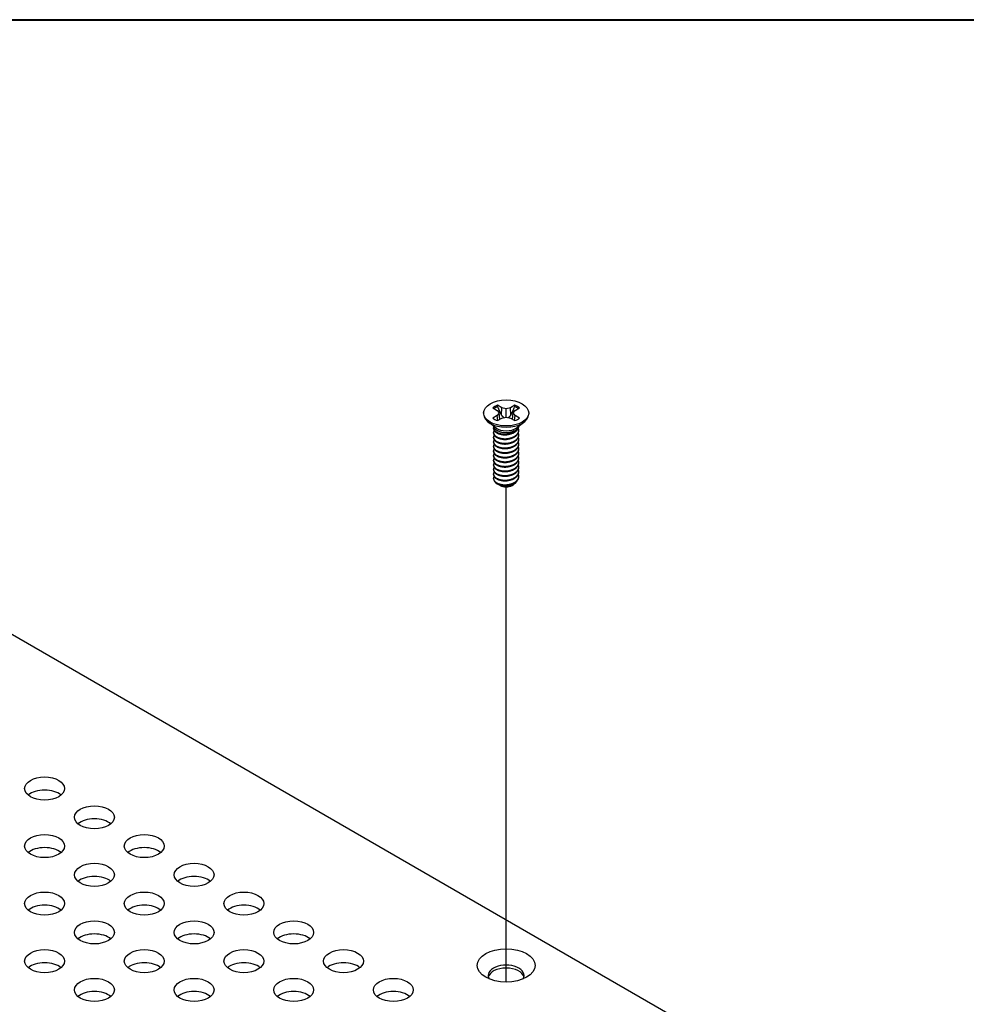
# Model space of a CAD drawing. Header units: millimetres. Extents: x 64 to 1798, y 64 to 1382.
# Tile 75 of 76: x 1536 to 1622, y 1286 to 1375. Entities that reach past the tile are written whole.
import ezdxf

# ---------------------------------------------------------------- set-up
doc = ezdxf.new("R2010")
doc.units = ezdxf.units.MM
doc.header["$LTSCALE"] = 6.666667
for name, color, linetype, lineweight in [('Border (ANSI)', 7, 'Continuous', 40), ('Tweak Trail (ANSI)', 7, 'Continuous', 25), ('Visible (ANSI)', 7, 'Continuous', 25)]:
    doc.layers.add(name, color=color, linetype=linetype, lineweight=lineweight)

# ---------------------------------------------------------------- blocks, each defined once
blk = doc.blocks.new('Borders Default Border')
at = {"layer": 'Border (ANSI)', "flags": 128}
blk.add_lwpolyline([(9.652, 9.652), (9.652, 206.248), (269.748, 206.248), (269.748, 9.652), (9.652, 9.652)], dxfattribs=at)

msp = doc.modelspace()

# ---------------------------------------------------------------- linework, layer by layer
at = {"layer": 'Tweak Trail (ANSI)'}
msp.add_line((1580.1514, 1288.2761), (1580.1514, 1332.8926), dxfattribs=at)
at = {"layer": 'Visible (ANSI)'}
for p, q in [((1578.9549, 1340.0085), (1579.3508, 1339.7799)), ((1579.3508, 1339.7799), (1579.5148, 1339.5513)), ((1579.757, 1340.0144), (1579.3611, 1340.243)), ((1579.7195, 1339.3649), (1579.757, 1340.0144)), ((1580.1528, 1339.9197), (1579.757, 1340.0144)), ((1580.5487, 1340.0144), (1580.1528, 1339.9197)), ((1580.1528, 1339.183), (1580.1528, 1339.9197)), ((1580.9446, 1340.243), (1580.5487, 1340.0144)), ((1580.5862, 1339.3649), (1580.5487, 1340.0144)), ((1580.7909, 1339.5513), (1580.9549, 1339.7799)), ((1580.9549, 1339.7799), (1581.3508, 1340.0085)), ((1578.1208, 1339.5513), (1578.1208, 1339.4368)), ((1579.3508, 1339.3228), (1578.9549, 1339.0942)), ((1579.5148, 1339.5513), (1579.3508, 1339.3228)), ((1579.39, 1338.8764), (1579.3508, 1339.3228)), ((1579.3611, 1338.8597), (1579.757, 1339.0883)), ((1579.5803, 1338.9863), (1579.5148, 1339.5513)), ((1579.757, 1339.0883), (1580.1528, 1339.183)), ((1580.1528, 1339.183), (1580.5487, 1339.0883)), ((1580.5487, 1339.0883), (1580.9446, 1338.8597)), ((1580.7254, 1338.9863), (1580.7909, 1339.5513)), ((1580.9549, 1339.3228), (1580.7909, 1339.5513)), ((1580.9157, 1338.8764), (1580.9549, 1339.3228)), ((1581.3508, 1339.0942), (1580.9549, 1339.3228)), ((1582.1848, 1339.5513), (1582.1848, 1339.4368)), ((1579.2553, 1338.1932), (1578.55, 1338.7157)), ((1579.0149, 1338.1521), (1579.0149, 1338.2039)), ((1579.4511, 1337.9158), (1579.3482, 1337.9752)), ((1580.9124, 1337.9492), (1580.9575, 1337.9752)), ((1581.0504, 1338.1932), (1581.7556, 1338.7157)), ((1581.2908, 1338.3595), (1581.2908, 1338.3713)), ((1581.2908, 1337.9447), (1581.2908, 1337.9965)), ((1579.0149, 1337.7373), (1579.0149, 1337.7891)), ((1579.0149, 1337.3225), (1579.0149, 1337.3744)), ((1579.0149, 1336.9077), (1579.0149, 1336.9596)), ((1581.2908, 1337.5299), (1581.2908, 1337.5818)), ((1581.2908, 1337.1151), (1581.2908, 1337.167)), ((1579.0149, 1336.493), (1579.0149, 1336.5448)), ((1579.0149, 1336.0782), (1579.0149, 1336.13)), ((1581.2908, 1336.7003), (1581.2908, 1336.7522)), ((1581.2908, 1336.2856), (1581.2908, 1336.3374)), ((1579.0149, 1335.6634), (1579.0149, 1335.7152)), ((1579.0149, 1335.2486), (1579.0149, 1335.3005)), ((1581.2908, 1335.8708), (1581.2908, 1335.9226)), ((1581.2908, 1335.456), (1581.2908, 1335.5078)), ((1579.0149, 1334.8338), (1579.0149, 1334.8857)), ((1579.0149, 1334.4191), (1579.0149, 1334.4709)), ((1581.2908, 1335.0412), (1581.2908, 1335.0931)), ((1581.2908, 1334.6264), (1581.2908, 1334.6783)), ((1579.0149, 1334.0043), (1579.0149, 1334.0561)), ((1579.0149, 1333.6407), (1579.0149, 1333.6413)), ((1581.2908, 1334.2117), (1581.2908, 1334.2635)), ((1581.2908, 1333.7969), (1581.2908, 1333.8487)), ((1579.6176, 1333.0206), (1579.5504, 1333.0594)), ((1580.6881, 1333.0206), (1580.813, 1333.0928)), ((1524.152, 1326.2245), (1758.2277, 1191.0808))]:
    msp.add_line(p, q, dxfattribs=at)
for centre, major_axis in [((1580.1528, 1339.5513), (-2.032, 0)), ((1538.5563, 1305.7136), (-1.7983, 0)), ((1543.0464, 1303.1212), (-1.7983, 0)), ((1538.5563, 1300.5288), (-1.7983, 0)), ((1547.5366, 1300.5288), (-1.7983, 0)), ((1543.0464, 1297.9364), (-1.7983, 0)), ((1552.0267, 1297.9364), (-1.7983, 0)), ((1538.5563, 1295.3441), (-1.7983, 0)), ((1547.5366, 1295.3441), (-1.7983, 0)), ((1556.5168, 1295.3441), (-1.7983, 0)), ((1543.0464, 1292.7517), (-1.7983, 0)), ((1552.0267, 1292.7517), (-1.7983, 0)), ((1561.0069, 1292.7517), (-1.7983, 0)), ((1538.5563, 1290.1593), (-1.7983, 0)), ((1547.5366, 1290.1593), (-1.7983, 0)), ((1556.5168, 1290.1593), (-1.7983, 0)), ((1565.4971, 1290.1593), (-1.7983, 0)), ((1580.1528, 1289.7777), (-2.601, 0)), ((1543.0464, 1287.5669), (-1.7983, 0)), ((1552.0267, 1287.5669), (-1.7983, 0)), ((1561.0069, 1287.5669), (-1.7983, 0)), ((1569.9872, 1287.5669), (-1.7983, 0))]:
    msp.add_ellipse(centre, major_axis=major_axis, ratio=0.5773503, dxfattribs=at)
for centre, major_axis, start_param, end_param in [((1580.1528, 1339.5513), (-1.4359, 0), 5.2964292, 5.6991451), ((1580.1528, 1339.4376), (1.3986, 0), 2.1582809, 2.4621423), ((1580.1528, 1339.4376), (1.3986, 0), 0.6794503, 0.9833118), ((1580.1528, 1339.5513), (-1.4359, 0), 3.7256329, 4.1283487), ((1580.1528, 1339.4368), (2.032, 0), 3.1415927, 6.2831853), ((1580.1528, 1339.5513), (1.4359, 0), 3.7256329, 4.1283487), ((1580.1528, 1339.5513), (1.4359, 0), 5.2964292, 5.6991451), ((1580.1528, 1338.4397), (-1.1379, 0), 0.1125394, 3.0290532), ((1580.1528, 1338.597), (-1.1379, 0), 0.6619784, 2.4796143), ((1580.1528, 1333.6407), (-1.1379, 0), 0, 0.7853982), ((1580.1528, 1333.3296), (-0.7569, 0), 0.7853982, 2.3561945), ((1538.5563, 1304.5356), (-1.7983, 0), 3.744796, 5.679982), ((1543.0464, 1301.9432), (-1.7983, 0), 3.744796, 5.679982), ((1538.5563, 1299.3508), (-1.7983, 0), 3.744796, 5.679982), ((1547.5366, 1299.3508), (-1.7983, 0), 3.744796, 5.679982), ((1543.0464, 1296.7585), (-1.7983, 0), 3.744796, 5.679982), ((1552.0267, 1296.7585), (-1.7983, 0), 3.744796, 5.679982), ((1538.5563, 1294.1661), (-1.7983, 0), 3.744796, 5.679982), ((1547.5366, 1294.1661), (-1.7983, 0), 3.744796, 5.679982), ((1556.5168, 1294.1661), (-1.7983, 0), 3.744796, 5.679982), ((1543.0464, 1291.5737), (-1.7983, 0), 3.744796, 5.679982), ((1552.0267, 1291.5737), (-1.7983, 0), 3.744796, 5.679982), ((1561.0069, 1291.5737), (-1.7983, 0), 3.744796, 5.679982), ((1538.5563, 1288.9813), (-1.7983, 0), 3.744796, 5.679982), ((1547.5366, 1288.9813), (-1.7983, 0), 3.744796, 5.679982), ((1556.5168, 1288.9813), (-1.7983, 0), 3.744796, 5.679982), ((1565.4971, 1288.9813), (-1.7983, 0), 3.744796, 5.679982), ((1580.1528, 1288.8616), (1.6256, 0), 5.966917, 9.7410463), ((1580.1528, 1288.5997), (1.6256, 0), 0.1399537, 3.0016389), ((1543.0464, 1286.389), (-1.7983, 0), 3.744796, 5.679982), ((1552.0267, 1286.389), (-1.7983, 0), 3.744796, 5.679982), ((1561.0069, 1286.389), (-1.7983, 0), 3.744796, 5.679982), ((1569.9872, 1286.389), (-1.7983, 0), 3.744796, 5.679982)]:
    msp.add_ellipse(centre, major_axis=major_axis, ratio=0.5773503, start_param=start_param, end_param=end_param, dxfattribs=at)
for points, weights in [([(1579.3776, 1340.1097), (1579.3695, 1340.1755), (1579.3611, 1340.243)], [1.01218915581, 1.01172679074, 1.01110160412]), ([(1579.3776, 1340.1097), (1579.5895, 1339.647), (1579.7195, 1339.3649)], [1.53696783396, 1.9683578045, 2.37346205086]), ([(1580.5862, 1339.3649), (1580.7162, 1339.647), (1580.9281, 1340.1097)], [2.37346205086, 1.9683578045, 1.53696783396]), ([(1580.9281, 1340.1097), (1580.9362, 1340.1755), (1580.9446, 1340.243)], [1.01218915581, 1.01172679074, 1.01110160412]), ([(1579.7195, 1339.3649), (1579.8371, 1339.2249), (1579.9285, 1339.1293)], [2.07391766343, 2.27571812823, 2.43161931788]), ([(1580.3772, 1339.1293), (1580.4686, 1339.2249), (1580.5862, 1339.3649)], [2.43161931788, 2.27571812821, 2.07391766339]), ([(1580.9575, 1337.8943), (1581.2641, 1338.0942), (1581.2889, 1338.3699)], [1, 0.907347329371, 0.942846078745]), ([(1580.9575, 1337.8425), (1581.2908, 1338.0597), (1581.2908, 1338.3595)], [1, 0.900099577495, 0.949184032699]), ([(1580.9575, 1337.4795), (1581.4176, 1337.7794), (1581.2544, 1338.1774)], [1, 0.867144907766, 0.997779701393]), ([(1580.9575, 1337.4277), (1581.2908, 1337.6449), (1581.2908, 1337.9447)], [1, 0.900099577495, 0.949184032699]), ([(1580.9575, 1337.0647), (1581.4176, 1337.3646), (1581.2544, 1337.7626)], [1, 0.867144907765, 0.997779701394]), ([(1580.9575, 1337.0129), (1581.2908, 1337.2301), (1581.2908, 1337.5299)], [1, 0.900099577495, 0.949184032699]), ([(1580.9575, 1336.65), (1581.4176, 1336.9498), (1581.2544, 1337.3479)], [1, 0.867144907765, 0.997779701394]), ([(1580.9575, 1336.5981), (1581.2908, 1336.8153), (1581.2908, 1337.1151)], [1, 0.900099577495, 0.949184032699]), ([(1580.9575, 1336.2352), (1581.4176, 1336.535), (1581.2544, 1336.9331)], [1, 0.867144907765, 0.997779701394]), ([(1580.9575, 1336.1833), (1581.2908, 1336.4006), (1581.2908, 1336.7003)], [1, 0.900099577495, 0.949184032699]), ([(1580.9575, 1335.8204), (1581.4176, 1336.1203), (1581.2544, 1336.5183)], [1, 0.867144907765, 0.997779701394]), ([(1580.9575, 1335.7686), (1581.2908, 1335.9858), (1581.2908, 1336.2856)], [1, 0.900099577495, 0.949184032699]), ([(1580.9575, 1335.4056), (1581.4176, 1335.7055), (1581.2544, 1336.1035)], [1, 0.867144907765, 0.997779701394]), ([(1580.9575, 1335.3538), (1581.2908, 1335.571), (1581.2908, 1335.8708)], [1, 0.900099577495, 0.949184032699]), ([(1580.9575, 1334.9908), (1581.4176, 1335.2907), (1581.2544, 1335.6887)], [1, 0.867144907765, 0.997779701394]), ([(1580.9575, 1334.939), (1581.2908, 1335.1562), (1581.2908, 1335.456)], [1, 0.900099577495, 0.949184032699]), ([(1580.9575, 1334.5761), (1581.4176, 1334.8759), (1581.2544, 1335.274)], [1, 0.867144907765, 0.997779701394]), ([(1580.9575, 1334.5242), (1581.2908, 1334.7414), (1581.2908, 1335.0412)], [1, 0.900099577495, 0.949184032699]), ([(1580.9575, 1334.1613), (1581.4176, 1334.4611), (1581.2544, 1334.8592)], [1, 0.867144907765, 0.997779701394]), ([(1580.9575, 1334.1094), (1581.2908, 1334.3267), (1581.2908, 1334.6264)], [1, 0.900099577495, 0.949184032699]), ([(1580.9575, 1333.7465), (1581.4176, 1334.0464), (1581.2544, 1334.4444)], [1, 0.867144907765, 0.997779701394]), ([(1580.9575, 1333.6946), (1581.2908, 1333.9119), (1581.2908, 1334.2117)], [1, 0.900099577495, 0.949184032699]), ([(1580.9575, 1333.3317), (1581.4176, 1333.6316), (1581.2544, 1334.0296)], [1, 0.867144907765, 0.997779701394]), ([(1580.9575, 1333.2799), (1581.2908, 1333.4971), (1581.2908, 1333.7969)], [1, 0.900099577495, 0.949184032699])]:
    msp.add_rational_spline(points, weights, degree=2, dxfattribs=at)
for points, weights, knots in [([(1579.0355, 1338.3153), (1578.9859, 1338.1828), (1579.0537, 1338.0506), (1579.2237, 1337.7187), (1579.8583, 1337.6551), (1580.4929, 1337.5915), (1580.9575, 1337.8943)], [0.934199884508, 0.941930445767, 1, 0.866025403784, 1, 0.866025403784, 1], [0.787151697, 0.787151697, 0.787151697, 0.791666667, 0.791666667, 0.802083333, 0.802083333, 0.8125, 0.8125, 0.8125]), ([(1579.0149, 1338.1521), (1579.0149, 1338.0744), (1579.0537, 1337.9987), (1579.2237, 1337.6669), (1579.8583, 1337.6033), (1580.4929, 1337.5397), (1580.9575, 1337.8425)], [0.949184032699, 0.965925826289, 1, 0.866025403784, 1, 0.866025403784, 1], [0.726517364, 0.726517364, 0.726517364, 0.729166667, 0.729166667, 0.739583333, 0.739583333, 0.75, 0.75, 0.75]), ([(1579.0701, 1337.9698), (1578.9667, 1337.8055), (1579.0537, 1337.6358), (1579.2237, 1337.304), (1579.8583, 1337.2404), (1580.4929, 1337.1767), (1580.9575, 1337.4795)], [0.933615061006, 0.926660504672, 1, 0.866025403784, 1, 0.866025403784, 1], [0.723464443, 0.723464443, 0.723464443, 0.729166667, 0.729166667, 0.739583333, 0.739583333, 0.75, 0.75, 0.75]), ([(1579.0149, 1337.7373), (1579.0149, 1337.6596), (1579.0537, 1337.5839), (1579.2237, 1337.2521), (1579.8583, 1337.1885), (1580.4929, 1337.1249), (1580.9575, 1337.4277)], [0.949184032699, 0.965925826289, 1, 0.866025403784, 1, 0.866025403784, 1], [0.664017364, 0.664017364, 0.664017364, 0.666666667, 0.666666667, 0.677083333, 0.677083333, 0.6875, 0.6875, 0.6875]), ([(1579.0701, 1337.555), (1578.9667, 1337.3908), (1579.0537, 1337.221), (1579.2237, 1336.8892), (1579.8583, 1336.8256), (1580.4929, 1336.762), (1580.9575, 1337.0647)], [0.933615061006, 0.926660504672, 1, 0.866025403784, 1, 0.866025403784, 1], [0.660964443, 0.660964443, 0.660964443, 0.666666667, 0.666666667, 0.677083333, 0.677083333, 0.6875, 0.6875, 0.6875]), ([(1579.0149, 1337.3225), (1579.0149, 1337.2448), (1579.0537, 1337.1691), (1579.2237, 1336.8373), (1579.8583, 1336.7737), (1580.4929, 1336.7101), (1580.9575, 1337.0129)], [0.949184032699, 0.965925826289, 1, 0.866025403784, 1, 0.866025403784, 1], [0.601517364, 0.601517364, 0.601517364, 0.604166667, 0.604166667, 0.614583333, 0.614583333, 0.625, 0.625, 0.625]), ([(1579.0701, 1337.1402), (1578.9667, 1336.976), (1579.0537, 1336.8062), (1579.2237, 1336.4744), (1579.8583, 1336.4108), (1580.4929, 1336.3472), (1580.9575, 1336.65)], [0.933615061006, 0.926660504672, 1, 0.866025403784, 1, 0.866025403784, 1], [0.598464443, 0.598464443, 0.598464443, 0.604166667, 0.604166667, 0.614583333, 0.614583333, 0.625, 0.625, 0.625]), ([(1579.7595, 1337.6158), (1579.8484, 1337.5951), (1579.9473, 1337.5876), (1580.143, 1337.5725), (1580.3399, 1337.6177)], [0.949876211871, 0.966622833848, 1, 0.936018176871, 0.933147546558], [0.7369882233, 0.7369882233, 0.7369882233, 0.7395833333, 0.7395833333, 0.7445579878, 0.7445579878, 0.7445579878]), ([(1579.7595, 1337.201), (1579.8484, 1337.1804), (1579.9473, 1337.1728), (1580.143, 1337.1578), (1580.3399, 1337.2029)], [0.94987621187, 0.966622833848, 1, 0.936018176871, 0.933147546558], [0.6744882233, 0.6744882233, 0.6744882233, 0.6770833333, 0.6770833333, 0.6820579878, 0.6820579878, 0.6820579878]), ([(1579.0149, 1336.9077), (1579.0149, 1336.83), (1579.0537, 1336.7544), (1579.2237, 1336.4225), (1579.8583, 1336.3589), (1580.4929, 1336.2953), (1580.9575, 1336.5981)], [0.949184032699, 0.965925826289, 1, 0.866025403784, 1, 0.866025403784, 1], [0.539017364, 0.539017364, 0.539017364, 0.541666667, 0.541666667, 0.552083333, 0.552083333, 0.5625, 0.5625, 0.5625]), ([(1579.0701, 1336.7254), (1578.9667, 1336.5612), (1579.0537, 1336.3914), (1579.2237, 1336.0596), (1579.8583, 1335.996), (1580.4929, 1335.9324), (1580.9575, 1336.2352)], [0.933615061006, 0.926660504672, 1, 0.866025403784, 1, 0.866025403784, 1], [0.535964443, 0.535964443, 0.535964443, 0.541666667, 0.541666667, 0.552083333, 0.552083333, 0.5625, 0.5625, 0.5625]), ([(1579.0149, 1336.493), (1579.0149, 1336.4153), (1579.0537, 1336.3396), (1579.2237, 1336.0078), (1579.8583, 1335.9442), (1580.4929, 1335.8806), (1580.9575, 1336.1833)], [0.949184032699, 0.965925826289, 1, 0.866025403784, 1, 0.866025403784, 1], [0.476517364, 0.476517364, 0.476517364, 0.479166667, 0.479166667, 0.489583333, 0.489583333, 0.5, 0.5, 0.5]), ([(1579.0701, 1336.3107), (1578.9667, 1336.1464), (1579.0537, 1335.9767), (1579.2237, 1335.6448), (1579.8583, 1335.5812), (1580.4929, 1335.5176), (1580.9575, 1335.8204)], [0.933615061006, 0.926660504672, 1, 0.866025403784, 1, 0.866025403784, 1], [0.473464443, 0.473464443, 0.473464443, 0.479166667, 0.479166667, 0.489583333, 0.489583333, 0.5, 0.5, 0.5]), ([(1579.0149, 1336.0782), (1579.0149, 1336.0005), (1579.0537, 1335.9248), (1579.2237, 1335.593), (1579.8583, 1335.5294), (1580.4929, 1335.4658), (1580.9575, 1335.7686)], [0.949184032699, 0.965925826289, 1, 0.866025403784, 1, 0.866025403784, 1], [0.414017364, 0.414017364, 0.414017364, 0.416666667, 0.416666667, 0.427083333, 0.427083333, 0.4375, 0.4375, 0.4375]), ([(1579.7595, 1336.7862), (1579.8484, 1336.7656), (1579.9473, 1336.758), (1580.143, 1336.743), (1580.3399, 1336.7882)], [0.94987621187, 0.966622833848, 1, 0.936018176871, 0.933147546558], [0.6119882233, 0.6119882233, 0.6119882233, 0.6145833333, 0.6145833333, 0.6195579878, 0.6195579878, 0.6195579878]), ([(1579.7595, 1336.3715), (1579.8484, 1336.3508), (1579.9473, 1336.3432), (1580.143, 1336.3282), (1580.3399, 1336.3734)], [0.949876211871, 0.966622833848, 1, 0.936018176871, 0.933147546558], [0.5494882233, 0.5494882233, 0.5494882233, 0.5520833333, 0.5520833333, 0.5570579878, 0.5570579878, 0.5570579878]), ([(1579.0701, 1335.8959), (1578.9667, 1335.7316), (1579.0537, 1335.5619), (1579.2237, 1335.2301), (1579.8583, 1335.1664), (1580.4929, 1335.1028), (1580.9575, 1335.4056)], [0.933615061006, 0.926660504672, 1, 0.866025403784, 1, 0.866025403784, 1], [0.410964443, 0.410964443, 0.410964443, 0.416666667, 0.416666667, 0.427083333, 0.427083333, 0.4375, 0.4375, 0.4375]), ([(1579.0149, 1335.6634), (1579.0149, 1335.5857), (1579.0537, 1335.51), (1579.2237, 1335.1782), (1579.8583, 1335.1146), (1580.4929, 1335.051), (1580.9575, 1335.3538)], [0.949184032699, 0.965925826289, 1, 0.866025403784, 1, 0.866025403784, 1], [0.351517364, 0.351517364, 0.351517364, 0.354166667, 0.354166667, 0.364583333, 0.364583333, 0.375, 0.375, 0.375]), ([(1579.0701, 1335.4811), (1578.9667, 1335.3168), (1579.0537, 1335.1471), (1579.2237, 1334.8153), (1579.8583, 1334.7517), (1580.4929, 1334.6881), (1580.9575, 1334.9908)], [0.933615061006, 0.926660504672, 1, 0.866025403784, 1, 0.866025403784, 1], [0.348464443, 0.348464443, 0.348464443, 0.354166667, 0.354166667, 0.364583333, 0.364583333, 0.375, 0.375, 0.375]), ([(1579.0149, 1335.2486), (1579.0149, 1335.1709), (1579.0537, 1335.0952), (1579.2237, 1334.7634), (1579.8583, 1334.6998), (1580.4929, 1334.6362), (1580.9575, 1334.939)], [0.949184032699, 0.965925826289, 1, 0.866025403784, 1, 0.866025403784, 1], [0.289017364, 0.289017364, 0.289017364, 0.291666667, 0.291666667, 0.302083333, 0.302083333, 0.3125, 0.3125, 0.3125]), ([(1579.7595, 1335.9567), (1579.8484, 1335.936), (1579.9473, 1335.9284), (1580.143, 1335.9134), (1580.3399, 1335.9586)], [0.94987621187, 0.966622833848, 1, 0.936018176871, 0.933147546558], [0.4869882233, 0.4869882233, 0.4869882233, 0.4895833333, 0.4895833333, 0.4945579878, 0.4945579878, 0.4945579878]), ([(1579.7595, 1335.5419), (1579.8484, 1335.5212), (1579.9473, 1335.5136), (1580.143, 1335.4986), (1580.3399, 1335.5438)], [0.949876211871, 0.966622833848, 1, 0.936018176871, 0.933147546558], [0.4244882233, 0.4244882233, 0.4244882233, 0.4270833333, 0.4270833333, 0.4320579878, 0.4320579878, 0.4320579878]), ([(1579.0701, 1335.0663), (1578.9667, 1334.9021), (1579.0537, 1334.7323), (1579.2237, 1334.4005), (1579.8583, 1334.3369), (1580.4929, 1334.2733), (1580.9575, 1334.5761)], [0.933615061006, 0.926660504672, 1, 0.866025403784, 1, 0.866025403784, 1], [0.285964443, 0.285964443, 0.285964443, 0.291666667, 0.291666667, 0.302083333, 0.302083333, 0.3125, 0.3125, 0.3125]), ([(1579.0149, 1334.8338), (1579.0149, 1334.7561), (1579.0537, 1334.6805), (1579.2237, 1334.3486), (1579.8583, 1334.285), (1580.4929, 1334.2214), (1580.9575, 1334.5242)], [0.949184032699, 0.965925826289, 1, 0.866025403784, 1, 0.866025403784, 1], [0.226517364, 0.226517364, 0.226517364, 0.229166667, 0.229166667, 0.239583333, 0.239583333, 0.25, 0.25, 0.25]), ([(1579.0701, 1334.6515), (1578.9667, 1334.4873), (1579.0537, 1334.3175), (1579.2237, 1333.9857), (1579.8583, 1333.9221), (1580.4929, 1333.8585), (1580.9575, 1334.1613)], [0.933615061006, 0.926660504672, 1, 0.866025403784, 1, 0.866025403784, 1], [0.223464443, 0.223464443, 0.223464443, 0.229166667, 0.229166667, 0.239583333, 0.239583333, 0.25, 0.25, 0.25]), ([(1579.0149, 1334.4191), (1579.0149, 1334.3413), (1579.0537, 1334.2657), (1579.2237, 1333.9339), (1579.8583, 1333.8703), (1580.4929, 1333.8067), (1580.9575, 1334.1094)], [0.949184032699, 0.965925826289, 1, 0.866025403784, 1, 0.866025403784, 1], [0.164017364, 0.164017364, 0.164017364, 0.166666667, 0.166666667, 0.177083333, 0.177083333, 0.1875, 0.1875, 0.1875]), ([(1579.7595, 1335.1271), (1579.8484, 1335.1064), (1579.9473, 1335.0989), (1580.143, 1335.0839), (1580.3399, 1335.129)], [0.94987621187, 0.966622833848, 1, 0.936018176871, 0.933147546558], [0.3619882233, 0.3619882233, 0.3619882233, 0.3645833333, 0.3645833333, 0.3695579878, 0.3695579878, 0.3695579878]), ([(1579.7595, 1334.7123), (1579.8484, 1334.6917), (1579.9473, 1334.6841), (1580.143, 1334.6691), (1580.3399, 1334.7143)], [0.94987621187, 0.966622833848, 1, 0.936018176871, 0.933147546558], [0.2994882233, 0.2994882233, 0.2994882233, 0.3020833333, 0.3020833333, 0.3070579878, 0.3070579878, 0.3070579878]), ([(1579.7595, 1334.2976), (1579.8484, 1334.2769), (1579.9473, 1334.2693), (1580.143, 1334.2543), (1580.3399, 1334.2995)], [0.949876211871, 0.966622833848, 1, 0.936018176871, 0.933147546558], [0.2369882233, 0.2369882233, 0.2369882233, 0.2395833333, 0.2395833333, 0.2445579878, 0.2445579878, 0.2445579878]), ([(1579.0701, 1334.2368), (1578.9667, 1334.0725), (1579.0537, 1333.9028), (1579.2237, 1333.5709), (1579.8583, 1333.5073), (1580.4929, 1333.4437), (1580.9575, 1333.7465)], [0.933615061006, 0.926660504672, 1, 0.866025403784, 1, 0.866025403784, 1], [0.160964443, 0.160964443, 0.160964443, 0.166666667, 0.166666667, 0.177083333, 0.177083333, 0.1875, 0.1875, 0.1875]), ([(1579.0149, 1334.0043), (1579.0149, 1333.9266), (1579.0537, 1333.8509), (1579.2237, 1333.5191), (1579.8583, 1333.4555), (1580.4929, 1333.3919), (1580.9575, 1333.6946)], [0.949184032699, 0.965925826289, 1, 0.866025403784, 1, 0.866025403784, 1], [0.101517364, 0.101517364, 0.101517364, 0.104166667, 0.104166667, 0.114583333, 0.114583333, 0.125, 0.125, 0.125]), ([(1579.015, 1333.6467), (1579.0136, 1333.5663), (1579.0537, 1333.488), (1579.2237, 1333.1562), (1579.8583, 1333.0925), (1580.4929, 1333.0289), (1580.9575, 1333.3317)], [0.948065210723, 0.96476686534, 1, 0.866025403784, 1, 0.866025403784, 1], [0.101427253, 0.101427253, 0.101427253, 0.104166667, 0.104166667, 0.114583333, 0.114583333, 0.125, 0.125, 0.125]), ([(1579.7595, 1333.8828), (1579.8484, 1333.8621), (1579.9473, 1333.8545), (1580.143, 1333.8395), (1580.3399, 1333.8847)], [0.94987621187, 0.966622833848, 1, 0.936018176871, 0.933147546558], [0.1744882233, 0.1744882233, 0.1744882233, 0.1770833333, 0.1770833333, 0.1820579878, 0.1820579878, 0.1820579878]), ([(1579.7595, 1333.468), (1579.8484, 1333.4473), (1579.9473, 1333.4397), (1580.143, 1333.4247), (1580.3399, 1333.4699)], [0.94987621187, 0.966622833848, 1, 0.936018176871, 0.933147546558], [0.1119882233, 0.1119882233, 0.1119882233, 0.1145833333, 0.1145833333, 0.1195579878, 0.1195579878, 0.1195579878]), ([(1579.3482, 1333.1762), (1579.5638, 1333.0702), (1579.8583, 1333.0407), (1580.4929, 1332.9771), (1580.9575, 1333.2799)], [0.933012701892, 0.933012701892, 1, 0.866025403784, 1], [0.046875, 0.046875, 0.046875, 0.052083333, 0.052083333, 0.0625, 0.0625, 0.0625]), ([(1579.7595, 1333.0532), (1579.8484, 1333.0325), (1579.9473, 1333.025), (1580.143, 1333.01), (1580.3399, 1333.0551)], [0.94987621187, 0.966622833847, 1, 0.936018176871, 0.933147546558], [0.0494882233, 0.0494882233, 0.0494882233, 0.0520833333, 0.0520833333, 0.0570579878, 0.0570579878, 0.0570579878])]:
    msp.add_rational_spline(points, weights, degree=2, knots=knots, dxfattribs=at)
for points, knots in [([(1580.9124, 1337.9492), (1580.8817, 1337.9314), (1580.8485, 1337.9142), (1580.7084, 1337.85), (1580.5912, 1337.8133), (1580.3341, 1337.7638), (1580.1957, 1337.7534), (1579.9606, 1337.763), (1579.8384, 1337.7766), (1579.6138, 1337.8372), (1579.5256, 1337.8727), (1579.4511, 1337.9158)], [-0.26403111, -0.26403111, -0.26403111, -0.26403111, -0.24025195, -0.24025195, -0.17074357, -0.17074357, -0.09624881, -0.09624881, -0.0419821, -0.0419821, -0.000001, -0.000001, -0.000001, -0.000001]), ([(1580.813, 1333.0928), (1580.7593, 1333.0618), (1580.6947, 1333.0308), (1580.5437, 1332.9793), (1580.4724, 1332.9611), (1580.2874, 1332.9286), (1580.1726, 1332.9212), (1579.9676, 1332.9309), (1579.8535, 1332.945), (1579.6476, 1333.0074), (1579.5688, 1333.044), (1579.4848, 1333.1021), (1579.4659, 1333.1171), (1579.4488, 1333.1327)], [-0.2355869, -0.2355869, -0.2355869, -0.2355869, -0.20366001, -0.20366001, -0.17794617, -0.17794617, -0.13906218, -0.13906218, -0.107081, -0.107081, -0.08213524, -0.08213524, -0.0739771, -0.0739771, -0.0739771, -0.0739771]), ([(1581.0995, 1333.3923), (1581.0905, 1333.3702), (1581.0795, 1333.3485), (1581.0404, 1333.284), (1581.0064, 1333.2428), (1580.9121, 1333.1544), (1580.8565, 1333.1179), (1580.813, 1333.0928)], [-0.047408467, -0.047408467, -0.047408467, -0.047408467, -0.038974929, -0.038974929, -0.021985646, -0.021985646, -0.000001, -0.000001, -0.000001, -0.000001])]:
    msp.add_open_spline(points, degree=3, knots=knots, dxfattribs=at)
msp.add_open_spline([(1579.015, 1333.6467), (1579.0208, 1333.7038), (1579.0415, 1333.7595), (1579.0761, 1333.8125)], degree=3, dxfattribs=at)

# ---------------------------------------------------------------- block references
at = {"xscale": 6.666666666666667, "yscale": 6.666666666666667, "zscale": 6.666666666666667}
msp.add_blockref('Borders Default Border', (0, 0), dxfattribs=at)

doc.saveas('drawing.dxf')
